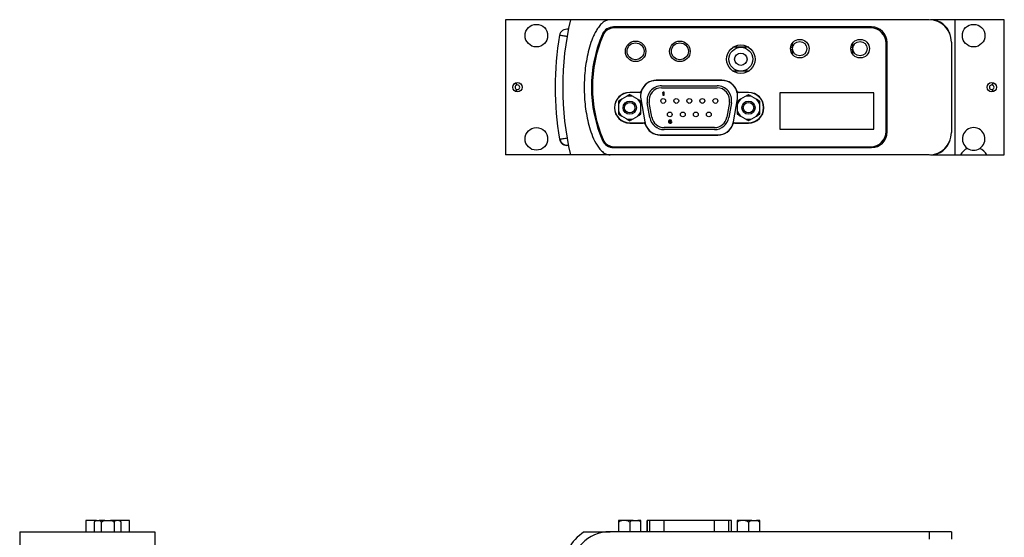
# Model space of a CAD drawing. Header units: inches. Extents: x 5.9 to 23.9, y 5 to 17.8.
# Tile 13 of 33: x 5.9 to 14, y 13.5 to 17.8. Entities that reach past the tile are written whole.
import ezdxf

# ---------------------------------------------------------------- set-up
doc = ezdxf.new("R2010")
doc.units = ezdxf.units.IN
doc.header["$LTSCALE"] = 2
doc.header["$MEASUREMENT"] = 0

msp = doc.modelspace()

# ---------------------------------------------------------------- linework, layer by layer
at = {"color": 7, "linetype": 'Continuous', "lineweight": 25}
for p, q in [((9.9122, 17.7996), (9.9122, 16.6796)), ((10.4502, 17.7996), (9.9122, 17.7996)), ((10.7782, 17.7996), (10.4502, 17.7996)), ((13.4212, 17.7996), (10.7782, 17.7996)), ((13.6352, 17.7996), (13.4322, 17.7996)), ((13.6352, 17.7996), (13.6352, 16.6796)), ((14.0442, 17.7996), (13.6352, 17.7996)), ((14.0442, 16.6796), (14.0442, 17.7996)), ((12.9442, 17.7396), (10.8077, 17.7396)), ((12.9377, 17.7317), (10.8116, 17.7317)), ((11.8618, 17.5706), (11.7966, 17.5706)), ((11.8106, 17.5706), (11.8106, 17.5786)), ((11.9269, 17.5706), (11.8618, 17.5706)), ((12.2901, 17.5695), (12.2738, 17.5695)), ((12.2901, 17.5498), (12.2738, 17.5498)), ((12.2901, 17.5596), (12.2901, 17.6078)), ((12.2901, 17.5115), (12.2901, 17.5596)), ((12.7901, 17.5695), (12.7738, 17.5695)), ((12.7901, 17.5498), (12.7738, 17.5498)), ((12.7901, 17.5596), (12.7901, 17.6078)), ((12.7901, 17.5115), (12.7901, 17.5596)), ((13.0657, 16.8747), (13.0657, 17.6037)), ((13.0742, 16.8696), (13.0742, 17.6096)), ((13.6062, 17.6146), (13.6062, 16.8646)), ((11.8618, 17.3738), (11.7967, 17.3738)), ((11.9268, 17.3738), (11.8618, 17.3738)), ((11.7053, 17.2957), (11.1614, 17.2957)), ((11.7057, 17.2977), (11.1617, 17.2977)), ((11.2057, 17.252), (11.6647, 17.252)), ((11.2057, 17.2356), (11.6647, 17.2356)), ((10.9141, 17.1629), (10.8752, 17.1405)), ((11.0272, 17.1957), (10.9414, 17.1957)), ((11.0187, 17.1973), (10.9417, 17.1973)), ((10.9687, 17.1629), (11.0076, 17.1405)), ((11.0333, 17.1432), (11.0668, 16.9532)), ((11.2152, 17.1962), (11.2189, 17.2006)), ((11.2152, 17.1911), (11.2152, 17.1962)), ((11.2189, 17.1955), (11.2152, 17.1911)), ((11.2189, 17.2006), (11.2227, 17.2006)), ((11.2189, 17.1706), (11.2189, 17.1955)), ((11.2227, 17.1706), (11.2189, 17.1706)), ((11.2227, 17.2006), (11.2227, 17.1706)), ((11.7998, 16.9532), (11.8333, 17.1432)), ((11.9253, 17.1957), (11.8395, 17.1957)), ((11.9257, 17.1973), (11.8486, 17.1973)), ((11.898, 17.1629), (11.8591, 17.1405)), ((11.9526, 17.1629), (11.9915, 17.1405)), ((12.9642, 17.1931), (12.1842, 17.1931)), ((12.1842, 17.1931), (12.1842, 16.8931)), ((12.9642, 16.8931), (12.9642, 17.1931)), ((10.8479, 17.0932), (10.8479, 17.0483)), ((11.0349, 17.0483), (11.0349, 17.0932)), ((11.1086, 16.9887), (11.0871, 17.1107)), ((11.1248, 16.9916), (11.1033, 17.1136)), ((11.7671, 17.1136), (11.7456, 16.9916)), ((11.7832, 17.1107), (11.7617, 16.9887)), ((11.8318, 17.0932), (11.8318, 17.0483)), ((12.0188, 17.0483), (12.0188, 17.0932)), ((10.9141, 16.9786), (10.8752, 17.001)), ((10.9687, 16.9786), (11.0076, 17.001)), ((11.2658, 16.9623), (11.2671, 16.9655)), ((11.2671, 16.9655), (11.2689, 16.9681)), ((11.2689, 16.9681), (11.2721, 16.97)), ((11.2696, 16.9636), (11.2689, 16.9617)), ((11.2708, 16.9655), (11.2696, 16.9636)), ((11.2727, 16.9668), (11.2708, 16.9655)), ((11.2721, 16.97), (11.2752, 16.9706)), ((11.2746, 16.9675), (11.2727, 16.9668)), ((11.2783, 16.9675), (11.2746, 16.9675)), ((11.2752, 16.9706), (11.2777, 16.9706)), ((11.2777, 16.9706), (11.2808, 16.97)), ((11.2802, 16.9668), (11.2783, 16.9675)), ((11.2821, 16.9655), (11.2802, 16.9668)), ((11.2808, 16.97), (11.2839, 16.9681)), ((11.2833, 16.9636), (11.2821, 16.9655)), ((11.2864, 16.9636), (11.2833, 16.9636)), ((11.2839, 16.9681), (11.2858, 16.9655)), ((11.2858, 16.9655), (11.2864, 16.9636)), ((11.898, 16.9786), (11.8591, 17.001)), ((11.9526, 16.9786), (11.9915, 17.001)), ((10.9414, 16.9457), (11.0607, 16.9457)), ((10.9417, 16.9433), (11.052, 16.9433)), ((11.6432, 16.9056), (11.2272, 16.9056)), ((11.6432, 16.8892), (11.2272, 16.8892)), ((11.2652, 16.9579), (11.2658, 16.9623)), ((11.2652, 16.9534), (11.2652, 16.9579)), ((11.2658, 16.9489), (11.2652, 16.9534)), ((11.2671, 16.9458), (11.2658, 16.9489)), ((11.2689, 16.9432), (11.2671, 16.9458)), ((11.2689, 16.9617), (11.2683, 16.9579)), ((11.2683, 16.9566), (11.2721, 16.9592)), ((11.2683, 16.9579), (11.2683, 16.9566)), ((11.2689, 16.9515), (11.2696, 16.9534)), ((11.2689, 16.9496), (11.2689, 16.9515)), ((11.2696, 16.9477), (11.2689, 16.9496)), ((11.2721, 16.9413), (11.2689, 16.9432)), ((11.2696, 16.9534), (11.2708, 16.9547)), ((11.2708, 16.9458), (11.2696, 16.9477)), ((11.2708, 16.9547), (11.2727, 16.956)), ((11.2727, 16.9445), (11.2708, 16.9458)), ((11.2721, 16.9592), (11.2752, 16.9598)), ((11.2752, 16.9406), (11.2721, 16.9413)), ((11.2727, 16.956), (11.2746, 16.9566)), ((11.2746, 16.9438), (11.2727, 16.9445)), ((11.2746, 16.9566), (11.2789, 16.9566)), ((11.2789, 16.9438), (11.2746, 16.9438)), ((11.2752, 16.9598), (11.2783, 16.9598)), ((11.2783, 16.9406), (11.2752, 16.9406)), ((11.2783, 16.9598), (11.2814, 16.9592)), ((11.2814, 16.9413), (11.2783, 16.9406)), ((11.2789, 16.9566), (11.2808, 16.956)), ((11.2808, 16.9445), (11.2789, 16.9438)), ((11.2808, 16.956), (11.2827, 16.9547)), ((11.2827, 16.9458), (11.2808, 16.9445)), ((11.2814, 16.9592), (11.2846, 16.9572)), ((11.2846, 16.9432), (11.2814, 16.9413)), ((11.2827, 16.9547), (11.2839, 16.9534)), ((11.2839, 16.9477), (11.2827, 16.9458)), ((11.2839, 16.9534), (11.2846, 16.9515)), ((11.2846, 16.9496), (11.2839, 16.9477)), ((11.2846, 16.9572), (11.2864, 16.9553)), ((11.2846, 16.9515), (11.2846, 16.9496)), ((11.2864, 16.9458), (11.2846, 16.9432)), ((11.2864, 16.9553), (11.2877, 16.9521)), ((11.2877, 16.9489), (11.2864, 16.9458)), ((11.2877, 16.9521), (11.2877, 16.9489)), ((11.806, 16.9457), (11.9253, 16.9457)), ((11.8144, 16.9433), (11.9257, 16.9433)), ((12.1842, 16.8931), (12.9642, 16.8931)), ((11.1947, 16.8437), (11.6717, 16.8437)), ((11.1949, 16.8457), (11.6718, 16.8457)), ((10.8077, 16.7396), (12.9442, 16.7396)), ((10.8116, 16.7467), (12.9377, 16.7467)), ((10.4502, 16.6796), (9.9122, 16.6796)), ((10.7782, 16.6796), (10.4502, 16.6796)), ((13.4212, 16.6796), (10.7782, 16.6796)), ((10.8882, 16.6791), (10.8882, 16.6796)), ((12.9882, 16.6791), (10.8882, 16.6791)), ((12.9882, 16.6791), (12.9882, 16.6796)), ((13.4322, 16.6796), (13.6352, 16.6796)), ((13.6352, 16.6796), (13.6805, 16.6796)), ((13.6805, 16.6796), (13.8998, 16.6796)), ((13.8998, 16.6796), (14.0442, 16.6796)), ((6.4363, 13.6512), (6.4363, 13.5568)), ((6.521, 13.6512), (6.4363, 13.6512)), ((6.5214, 13.6515), (6.5096, 13.6397)), ((6.5096, 13.5568), (6.5096, 13.6397)), ((6.5254, 13.6515), (6.5214, 13.6515)), ((6.5254, 13.6515), (6.5478, 13.6515)), ((6.5951, 13.6515), (6.5478, 13.6515)), ((6.5636, 13.6397), (6.5636, 13.5568)), ((6.5951, 13.6515), (6.64, 13.6515)), ((6.6873, 13.6515), (6.64, 13.6515)), ((6.6715, 13.6397), (6.6715, 13.5568)), ((6.7098, 13.6515), (6.6873, 13.6515)), ((6.7137, 13.6515), (6.7098, 13.6515)), ((6.7255, 13.6397), (6.7137, 13.6515)), ((6.7991, 13.6512), (6.7141, 13.6512)), ((6.7255, 13.6397), (6.7255, 13.5568)), ((6.7991, 13.5568), (6.7991, 13.6512)), ((10.8752, 13.6515), (10.8479, 13.6515)), ((10.8479, 13.6397), (10.8479, 13.5568)), ((10.9141, 13.6515), (10.8752, 13.6515)), ((10.9687, 13.6515), (10.9141, 13.6515)), ((10.9414, 13.6397), (10.9414, 13.5568)), ((10.9687, 13.6515), (11.0076, 13.6515)), ((11.0349, 13.6515), (11.0076, 13.6515)), ((11.0349, 13.5568), (11.0349, 13.6397)), ((11.0853, 13.6512), (11.0853, 13.5568)), ((11.0871, 13.6512), (11.0853, 13.6512)), ((11.1086, 13.6512), (11.0871, 13.6512)), ((11.2272, 13.6512), (11.1086, 13.6512)), ((11.6432, 13.6512), (11.2272, 13.6512)), ((11.7617, 13.6512), (11.6432, 13.6512)), ((11.7832, 13.6512), (11.7617, 13.6512)), ((11.7851, 13.6512), (11.7832, 13.6512)), ((11.7851, 13.5568), (11.7851, 13.6512)), ((11.8591, 13.6515), (11.8318, 13.6515)), ((11.8318, 13.6397), (11.8318, 13.5568)), ((11.898, 13.6515), (11.8591, 13.6515)), ((11.9526, 13.6515), (11.898, 13.6515)), ((11.9253, 13.6397), (11.9253, 13.5568)), ((11.9526, 13.6515), (11.9915, 13.6515)), ((12.0188, 13.6515), (11.9915, 13.6515)), ((12.0188, 13.5568), (12.0188, 13.6397)), ((5.8887, 13.5568), (5.8887, 13.2288)), ((7.0087, 13.5568), (7.0087, 13.2288)), ((13.4212, 13.5568), (10.7782, 13.5568)), ((13.4212, 13.5568), (13.4212, 13.4968)), ((13.6062, 13.5568), (13.4212, 13.5568)), ((13.6062, 13.5568), (13.6062, 13.4968))]:
    msp.add_line(p, q, dxfattribs=at)
at = {"color": 8, "linetype": 'Continuous', "lineweight": 25}
for p, q in [((13.4322, 17.7993), (13.4322, 17.7996)), ((13.4322, 16.6796), (13.4322, 16.68)), ((11.0871, 13.5568), (11.0871, 13.6512)), ((11.1086, 13.5568), (11.1086, 13.6512)), ((11.2272, 13.5568), (11.2272, 13.6512)), ((11.6432, 13.5568), (11.6432, 13.6512)), ((11.7617, 13.5568), (11.7617, 13.6512)), ((11.7832, 13.5568), (11.7832, 13.6512))]:
    msp.add_line(p, q, dxfattribs=at)
at = {"color": 7, "linetype": 'Continuous', "lineweight": 25}
for centre, radius in [((10.1682, 17.6676), 0.0935), ((13.7902, 17.6676), 0.0935), ((10.9902, 17.5372), 0.085), ((11.3572, 17.5372), 0.085), ((12.3502, 17.5596), 0.077), ((12.3492, 17.5596), 0.0591), ((12.8502, 17.5596), 0.077), ((12.8492, 17.5596), 0.0591), ((10.9902, 17.5376), 0.0701), ((11.3572, 17.5376), 0.0701), ((11.8618, 17.4722), 0.118), ((11.8618, 17.4722), 0.0984), ((11.8618, 17.4722), 0.0512), ((10.0112, 17.2396), 0.039), ((13.9402, 17.2396), 0.039), ((11.2192, 17.1266), 0.02), ((11.3272, 17.1266), 0.02), ((11.4352, 17.1266), 0.02), ((11.5432, 17.1266), 0.02), ((11.6512, 17.1266), 0.02), ((10.9414, 17.0707), 0.0551), ((10.9414, 17.0707), 0.0433), ((11.9253, 17.0707), 0.0551), ((11.9253, 17.0707), 0.0433), ((11.2732, 17.0146), 0.02), ((11.3812, 17.0146), 0.02), ((11.4892, 17.0146), 0.02), ((11.5972, 17.0146), 0.02), ((10.1682, 16.8116), 0.0935)]:
    msp.add_circle(centre, radius, dxfattribs=at)
for centre, radius, start, end in [((12.8866, 17.2396), 2.5, 167.05592, 192.94408), ((13.4212, 17.6146), 0.185, 0, 90), ((13.4322, 17.6296), 0.17, 15.67752, 90), ((10.4207, 17.6599), 0.061, 78.93048, 170.30327), ((10.8077, 17.6396), 0.1, 90, 156.42182), ((10.8116, 17.6337), 0.098, 90, 156.8143), ((12.9377, 17.6037), 0.128, 0, 90), ((12.9442, 17.6096), 0.13, 0, 90), ((12.8866, 17.2396), 2.5625, 170.32803, 189.67245), ((11.7242, 17.2396), 1.1, 156.42182, 203.57818), ((11.7327, 17.2392), 1.1, 156.8143, 203.1857), ((11.1614, 17.1657), 0.13, 90, 163.39845), ((11.1617, 17.1657), 0.132, 90, 160.15519), ((11.7053, 17.1657), 0.13, 16.60155, 90), ((11.7057, 17.1657), 0.132, 19.84481, 90), ((10.0112, 17.2396), 0.0195, 109.9889, 250.0111), ((10.0112, 17.2396), 0.0195, 250.0111, 109.9889), ((11.0187, 17.2173), 0.02, 270, 340.15519), ((11.2057, 17.1316), 0.1204, 90, 190), ((11.2057, 17.1316), 0.104, 90, 190), ((11.6647, 17.1316), 0.1204, 350, 90), ((11.6647, 17.1316), 0.104, 350, 90), ((11.8486, 17.2173), 0.02, 199.84481, 270), ((13.9402, 17.2396), 0.0195, 71.91683, 288.08317), ((13.9402, 17.2396), 0.0195, 288.08317, 71.91683), ((10.9417, 17.0703), 0.127, 90, 270), ((10.9414, 17.0707), 0.125, 90, 270), ((10.9414, 17.0707), 0.0962, 133.49293, 166.50707), ((10.9414, 17.0707), 0.0962, 73.49293, 106.50707), ((10.9414, 17.0707), 0.0962, 13.49293, 46.50707), ((11.0272, 17.2057), 0.01, 270, 343.39845), ((11.1614, 17.1657), 0.13, 163.39845, 190), ((11.8395, 17.2057), 0.01, 196.60155, 270), ((11.7053, 17.1657), 0.13, 350, 16.60155), ((11.9253, 17.0707), 0.0962, 133.49293, 166.50707), ((11.9253, 17.0707), 0.0962, 73.49293, 106.50707), ((11.9253, 17.0707), 0.125, 270, 90), ((11.9257, 17.0703), 0.127, 270, 90), ((11.9253, 17.0707), 0.0962, 13.49293, 46.50707), ((10.9414, 17.0707), 0.0962, 193.49293, 226.50707), ((10.9414, 17.0707), 0.0962, 313.49293, 346.50707), ((11.9253, 17.0707), 0.0962, 193.49293, 226.50707), ((11.9253, 17.0707), 0.0962, 313.49293, 346.50707), ((10.9414, 17.0707), 0.0962, 253.49293, 286.50707), ((11.2272, 17.0096), 0.1204, 190, 270), ((11.2272, 17.0096), 0.104, 190, 270), ((11.6432, 17.0096), 0.104, 270, 350), ((11.6432, 17.0096), 0.1204, 270, 350), ((11.9253, 17.0707), 0.0962, 253.49293, 286.50707), ((11.052, 16.9233), 0.02, 20.16573, 90), ((11.0607, 16.9357), 0.01, 16.60155, 90), ((11.1949, 16.9757), 0.13, 190, 196.60155), ((11.1949, 16.9757), 0.13, 196.60155, 270), ((11.1947, 16.9757), 0.132, 200.16573, 270), ((11.6717, 16.9757), 0.132, 270, 339.83427), ((11.6718, 16.9757), 0.13, 270, 343.39845), ((11.8144, 16.9233), 0.02, 90, 159.83427), ((11.6718, 16.9757), 0.13, 343.39845, 350), ((11.806, 16.9357), 0.01, 90, 163.39845), ((13.7902, 16.8116), 0.0935, 303.38007, 236.61993), ((10.4207, 16.8194), 0.061, 189.66694, 281.06952), ((10.4237, 16.8199), 0.061, 189.60176, 278.28998), ((10.8116, 16.8447), 0.098, 203.1857, 270), ((12.9377, 16.8747), 0.128, 270, 0), ((12.9442, 16.8696), 0.13, 270, 0), ((13.4212, 16.8646), 0.185, 270, 0), ((13.4322, 16.8496), 0.17, 270, 344.32248), ((10.8077, 16.8396), 0.1, 203.57818, 270), ((13.7902, 16.6196), 0.125, 114.30176, 151.3146), ((13.7902, 16.8116), 0.0935, 236.61993, 303.38007), ((13.7902, 16.6196), 0.125, 28.6854, 65.69824), ((10.7782, 13.2288), 0.3915, 123.09933, 180), ((10.7782, 13.2288), 0.328, 90, 180)]:
    msp.add_arc(centre, radius, start, end, dxfattribs=at)
for points, knots in [([(10.7782, 17.7996), (10.7715, 17.7996), (10.7648, 17.7987), (10.7517, 17.7953), (10.7455, 17.7928), (10.7335, 17.7866), (10.7279, 17.7829), (10.7172, 17.7748), (10.7122, 17.7704), (10.7026, 17.761), (10.6981, 17.756), (10.6895, 17.7458), (10.6854, 17.7405), (10.6738, 17.7243), (10.6668, 17.7129), (10.6538, 17.6896), (10.6479, 17.6776), (10.6369, 17.6533), (10.6319, 17.6411), (10.6179, 17.6039), (10.61, 17.5788), (10.5963, 17.5279), (10.5906, 17.5021), (10.5808, 17.4501), (10.5768, 17.4237), (10.5705, 17.371), (10.5682, 17.3446), (10.5651, 17.2917), (10.5644, 17.2651), (10.5644, 17.1855), (10.5675, 17.1329), (10.58, 17.0287), (10.5894, 16.9772), (10.6099, 16.9009), (10.6178, 16.8756), (10.6366, 16.8256), (10.6474, 16.8012), (10.6669, 16.7662), (10.6739, 16.7548), (10.6895, 16.7331), (10.6979, 16.7228), (10.7171, 16.7041), (10.7276, 16.6958), (10.7456, 16.6865), (10.7518, 16.684), (10.7648, 16.6806), (10.7715, 16.6796), (10.7782, 16.6796)], [0, 0, 0, 0, 0.015625, 0.015625, 0.03125, 0.03125, 0.046875, 0.046875, 0.0625, 0.0625, 0.078125, 0.078125, 0.09375, 0.09375, 0.125, 0.125, 0.15625, 0.15625, 0.1875, 0.1875, 0.25, 0.25, 0.3125, 0.3125, 0.375, 0.375, 0.4375, 0.4375, 0.5, 0.5, 0.625, 0.625, 0.75, 0.75, 0.8125, 0.8125, 0.875, 0.875, 0.90625, 0.90625, 0.9375, 0.9375, 0.96875, 0.96875, 0.984375, 0.984375, 1, 1, 1, 1]), ([(10.4326, 17.7197), (10.4325, 17.7198), (10.4325, 17.7198), (10.4325, 17.7198), (10.4324, 17.7198), (10.4324, 17.7198), (10.4324, 17.7198), (10.4324, 17.7198), (10.4324, 17.7198), (10.4325, 17.7198), (10.4326, 17.7198), (10.4326, 17.7197), (10.4327, 17.7197), (10.4328, 17.7197), (10.433, 17.7197), (10.4331, 17.7197), (10.4331, 17.7197), (10.4331, 17.7196), (10.4332, 17.7196)], [0.00001927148, 0.00001927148, 0.00001927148, 0.00001927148, 0.00003220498, 0.00003220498, 0.00003220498, 0.00004022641, 0.00004022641, 0.00004022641, 0.0000531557, 0.0000531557, 0.0000531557, 0.00006608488, 0.00006608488, 0.00006608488, 0.00007901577, 0.00007901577, 0.00007901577, 0.00008053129, 0.00008053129, 0.00008053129, 0.00008053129]), ([(10.4332, 16.7596), (10.4331, 16.7596), (10.433, 16.7596), (10.4327, 16.7596), (10.4325, 16.7595), (10.4324, 16.7595), (10.4324, 16.7595), (10.4324, 16.7595)], [0, 0, 0, 0, 0.0377849, 0.3556689, 0.6735101, 0.9913529, 1, 1, 1, 1]), ([(5.8887, 13.5568), (5.8887, 13.5568), (5.8896, 13.5568), (5.893, 13.5568), (5.8955, 13.5568), (5.9017, 13.5568), (5.9054, 13.5568), (5.9135, 13.5568), (5.9179, 13.5568), (5.9273, 13.5568), (5.9323, 13.5568), (5.9425, 13.5568), (5.9478, 13.5568), (5.964, 13.5568), (5.9754, 13.5568), (5.9987, 13.5568), (6.0107, 13.5568), (6.035, 13.5568), (6.0473, 13.5568), (6.0844, 13.5568), (6.1095, 13.5568), (6.1604, 13.5568), (6.1862, 13.5568), (6.2382, 13.5568), (6.2646, 13.5568), (6.3173, 13.5568), (6.3437, 13.5568), (6.3966, 13.5568), (6.4232, 13.5568), (6.5028, 13.5568), (6.5554, 13.5568), (6.6596, 13.5568), (6.7111, 13.5568), (6.7874, 13.5568), (6.8127, 13.5568), (6.8627, 13.5568), (6.8871, 13.5568), (6.9221, 13.5568), (6.9335, 13.5568), (6.9552, 13.5568), (6.9655, 13.5568), (6.9842, 13.5568), (6.9925, 13.5568), (7.0018, 13.5568), (7.0043, 13.5568), (7.0077, 13.5568), (7.0087, 13.5568), (7.0087, 13.5568)], [0, 0, 0, 0, 0.015625, 0.015625, 0.03125, 0.03125, 0.046875, 0.046875, 0.0625, 0.0625, 0.078125, 0.078125, 0.09375, 0.09375, 0.125, 0.125, 0.15625, 0.15625, 0.1875, 0.1875, 0.25, 0.25, 0.3125, 0.3125, 0.375, 0.375, 0.4375, 0.4375, 0.5, 0.5, 0.625, 0.625, 0.75, 0.75, 0.8125, 0.8125, 0.875, 0.875, 0.90625, 0.90625, 0.9375, 0.9375, 0.96875, 0.96875, 0.984375, 0.984375, 1, 1, 1, 1]), ([(10.5644, 13.5568), (10.5644, 13.5568), (10.5674, 13.5568), (10.5799, 13.5568), (10.5893, 13.5568), (10.6097, 13.5568), (10.6176, 13.5568), (10.6365, 13.5568), (10.6473, 13.5568), (10.6667, 13.5568), (10.6738, 13.5568), (10.6894, 13.5568), (10.6978, 13.5568), (10.717, 13.5568), (10.7276, 13.5568), (10.7456, 13.5568), (10.7518, 13.5568), (10.7647, 13.5568), (10.7715, 13.5568), (10.7782, 13.5568)], [0, 0, 0, 0, 0.25, 0.25, 0.5, 0.5, 0.625, 0.625, 0.75, 0.75, 0.8125, 0.8125, 0.875, 0.875, 0.9375, 0.9375, 0.96875, 0.96875, 1, 1, 1, 1])]:
    msp.add_open_spline(points, degree=3, knots=knots, dxfattribs=at)
at = {"color": 8, "linetype": 'Continuous', "lineweight": 25}
for points, knots in [([(10.4222, 17.6596), (10.4176, 17.6604), (10.4062, 17.6624), (10.3889, 17.6653), (10.3732, 17.668), (10.3626, 17.6698), (10.3613, 17.6701), (10.3606, 17.6702)], [0, 0, 0, 0, 0.141703, 0.356833, 0.57192, 0.786999, 1, 1, 1, 1]), ([(10.3606, 16.8091), (10.3613, 16.8092), (10.3626, 16.8095), (10.3732, 16.8113), (10.3889, 16.814), (10.4062, 16.8169), (10.4176, 16.8189), (10.4222, 16.8197)], [0, 0, 0, 0, 0.213008, 0.428085, 0.643171, 0.858298, 1, 1, 1, 1])]:
    msp.add_open_spline(points, degree=3, knots=knots, dxfattribs=at)
at = {"color": 7, "linetype": 'Continuous', "lineweight": 25}
for points in [[(10.0045, 17.258), (10.0045, 17.2647), (10.0045, 17.2714), (10.0045, 17.2781)], [(10.0045, 17.2012), (10.0045, 17.2079), (10.0045, 17.2146), (10.0045, 17.2213)], [(13.9462, 17.2782), (13.9462, 17.2715), (13.9462, 17.2649), (13.9462, 17.2582)], [(13.9462, 17.2211), (13.9462, 17.2144), (13.9462, 17.2078), (13.9462, 17.2011)], [(10.8752, 17.1405), (10.8656, 17.135), (10.8566, 17.1298), (10.8479, 17.1247)], [(10.9414, 17.1787), (10.9326, 17.1737), (10.9236, 17.1685), (10.9141, 17.1629)], [(10.9687, 17.1629), (10.9591, 17.1685), (10.9501, 17.1737), (10.9414, 17.1787)], [(11.0349, 17.1247), (11.0261, 17.1298), (11.0171, 17.135), (11.0076, 17.1405)], [(11.8591, 17.1405), (11.8495, 17.135), (11.8405, 17.1298), (11.8318, 17.1247)], [(11.9253, 17.1787), (11.9165, 17.1737), (11.9075, 17.1685), (11.898, 17.1629)], [(11.9526, 17.1629), (11.943, 17.1685), (11.934, 17.1737), (11.9253, 17.1787)], [(12.0188, 17.1247), (12.01, 17.1298), (12.001, 17.135), (11.9915, 17.1405)], [(10.8479, 17.1247), (10.8479, 17.1146), (10.8479, 17.1042), (10.8479, 17.0932)], [(10.8479, 17.0483), (10.8479, 17.0373), (10.8479, 17.0269), (10.8479, 17.0168)], [(11.0349, 17.0932), (11.0349, 17.1042), (11.0349, 17.1146), (11.0349, 17.1247)], [(11.0349, 17.0168), (11.0349, 17.0269), (11.0349, 17.0373), (11.0349, 17.0483)], [(11.8318, 17.1247), (11.8318, 17.1146), (11.8318, 17.1042), (11.8318, 17.0932)], [(11.8318, 17.0483), (11.8318, 17.0373), (11.8318, 17.0269), (11.8318, 17.0168)], [(12.0188, 17.0932), (12.0188, 17.1042), (12.0188, 17.1146), (12.0188, 17.1247)], [(12.0188, 17.0168), (12.0188, 17.0269), (12.0188, 17.0373), (12.0188, 17.0483)], [(10.8479, 17.0168), (10.8566, 17.0117), (10.8656, 17.0065), (10.8752, 17.001)], [(10.9141, 16.9786), (10.9236, 16.973), (10.9326, 16.9678), (10.9414, 16.9628)], [(10.9414, 16.9628), (10.9501, 16.9678), (10.9591, 16.973), (10.9687, 16.9786)], [(11.0076, 17.001), (11.0171, 17.0065), (11.0261, 17.0117), (11.0349, 17.0168)], [(11.8318, 17.0168), (11.8405, 17.0117), (11.8495, 17.0065), (11.8591, 17.001)], [(11.898, 16.9786), (11.9075, 16.973), (11.9165, 16.9678), (11.9253, 16.9628)], [(11.9253, 16.9628), (11.934, 16.9678), (11.943, 16.973), (11.9526, 16.9786)], [(11.9915, 17.001), (12.001, 17.0065), (12.01, 17.0117), (12.0188, 17.0168)], [(6.5096, 13.6397), (6.5146, 13.6448), (6.5198, 13.649), (6.5254, 13.6515)], [(6.5478, 13.6515), (6.5533, 13.649), (6.5585, 13.6448), (6.5636, 13.6397)], [(6.5636, 13.6397), (6.5737, 13.6448), (6.5841, 13.649), (6.5951, 13.6515)], [(6.64, 13.6515), (6.651, 13.649), (6.6614, 13.6448), (6.6715, 13.6397)], [(6.6715, 13.6397), (6.6766, 13.6448), (6.6818, 13.649), (6.6873, 13.6515)], [(6.7098, 13.6515), (6.7153, 13.649), (6.7205, 13.6448), (6.7255, 13.6397)], [(10.8479, 13.6397), (10.8566, 13.6448), (10.8656, 13.649), (10.8752, 13.6515)], [(10.8479, 13.6515), (10.8479, 13.649), (10.8479, 13.6448), (10.8479, 13.6397)], [(10.9141, 13.6515), (10.9236, 13.649), (10.9326, 13.6448), (10.9414, 13.6397)], [(10.9414, 13.6397), (10.9501, 13.6448), (10.9591, 13.649), (10.9687, 13.6515)], [(11.0076, 13.6515), (11.0171, 13.649), (11.0261, 13.6448), (11.0349, 13.6397)], [(11.0349, 13.6397), (11.0349, 13.6448), (11.0349, 13.649), (11.0349, 13.6515)], [(11.8318, 13.6397), (11.8405, 13.6448), (11.8495, 13.649), (11.8591, 13.6515)], [(11.8318, 13.6515), (11.8318, 13.649), (11.8318, 13.6448), (11.8318, 13.6397)], [(11.898, 13.6515), (11.9075, 13.649), (11.9165, 13.6448), (11.9253, 13.6397)], [(11.9253, 13.6397), (11.934, 13.6448), (11.943, 13.649), (11.9526, 13.6515)], [(11.9915, 13.6515), (12.001, 13.649), (12.01, 13.6448), (12.0188, 13.6397)], [(12.0188, 13.6397), (12.0188, 13.6448), (12.0188, 13.649), (12.0188, 13.6515)]]:
    msp.add_open_spline(points, degree=3, dxfattribs=at)

doc.saveas('drawing.dxf')
